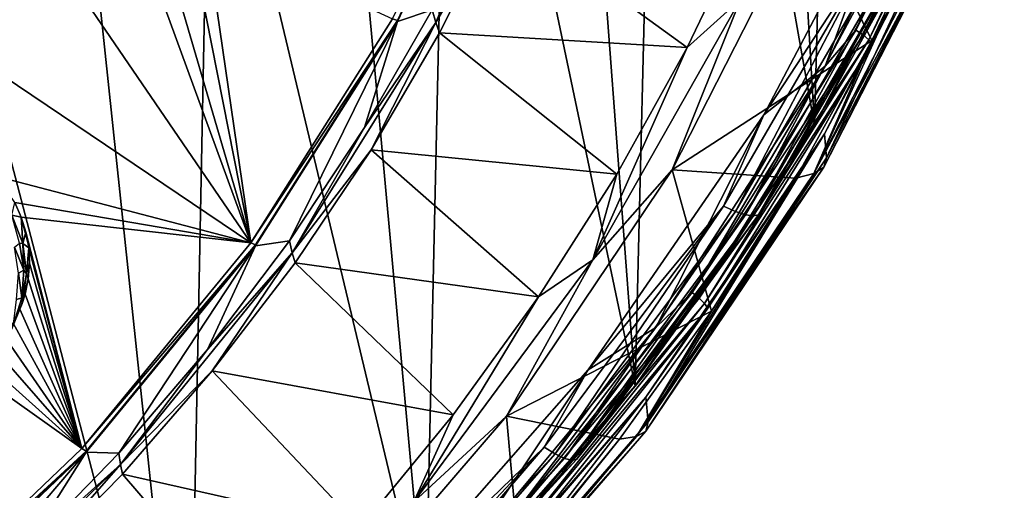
# Model space of a CAD drawing. Header units: metres. Extents: x -24 to 24, y -256 to 25.
# Tile 61 of 256: x 13.99 to 22.41, y -247.2 to -243.18. Entities that reach past the tile are written whole.
import ezdxf

# ---------------------------------------------------------------- set-up
doc = ezdxf.new("R2010")
doc.units = ezdxf.units.M
doc.layers.add('solid_DOMO_KURZ_SW0002', color=7, linetype='CONTINUOUS')

msp = doc.modelspace()

# ---------------------------------------------------------------- linework, layer by layer
at = {"layer": 'solid_DOMO_KURZ_SW0002'}
for points in [[(21.040909, -234.493408, 174.870972), (20.299597, -235.637634, 175.245499), (20.788355, -244.084274, 144.032852)], [(21.040909, -234.493408, 174.870972), (20.788355, -244.084274, 144.032852), (22.041159, -241.7052, 143.28273)], [(20.299597, -235.637634, 175.245499), (19.489481, -236.738586, 175.607086), (20.788355, -244.084274, 144.032852)], [(19.489481, -236.738586, 175.607086), (18.613226, -237.792648, 175.954407), (19.254427, -246.308563, 144.734161)], [(19.489481, -236.738586, 175.607086), (19.254427, -246.308563, 144.734161), (20.788355, -244.084274, 144.032852)], [(18.613226, -237.792648, 175.954407), (17.673832, -238.796249, 176.286133), (19.254427, -246.308563, 144.734161)], [(17.673832, -238.796249, 176.286133), (16.674494, -239.746002, 176.600998), (17.460114, -248.347977, 145.377182)], [(17.673832, -238.796249, 176.286133), (17.460114, -248.347977, 145.377182), (19.254427, -246.308563, 144.734161)], [(16.674494, -239.746002, 176.600998), (15.618555, -240.638748, 176.897766), (17.460114, -248.347977, 145.377182)], [(15.618555, -240.638748, 176.897766), (14.509691, -241.47142, 177.175293), (15.429683, -250.174927, 145.953217)], [(15.618555, -240.638748, 176.897766), (15.429683, -250.174927, 145.953217), (17.460114, -248.347977, 145.377182)], [(21.142382, -243.269363, 143.243469), (22.262642, -240.888611, 142.492813), (22.050592, -241.200684, 142.603958)], [(22.32785, -240.923004, 142.466446), (22.262642, -240.888611, 142.492813), (21.142382, -243.269363, 143.243469)], [(21.204308, -243.31073, 143.219299), (22.32785, -240.923004, 142.466446), (21.142382, -243.269363, 143.243469)], [(22.379602, -240.958466, 142.419601), (22.32785, -240.923004, 142.466446), (21.204308, -243.31073, 143.219299)], [(21.253456, -243.35173, 143.174194), (22.379602, -240.958466, 142.419601), (21.204308, -243.31073, 143.219299)], [(21.253456, -243.35173, 143.174194), (22.412823, -240.991531, 142.356888), (22.379602, -240.958466, 142.419601)], [(21.253456, -243.35173, 143.174194), (21.285006, -243.388336, 143.112595), (22.412823, -240.991531, 142.356888)], [(22.412823, -240.991531, 142.356888), (21.285006, -243.388336, 143.112595), (22.116184, -241.751083, 142.515381)], [(17.17786, -243.174179, 136.987457), (18.186058, -241.14566, 136.375977), (17.222092, -243.18837, 137.020035)], [(17.222092, -243.18837, 137.020035), (18.186058, -241.14566, 136.375977), (18.186003, -241.153656, 136.35112)], [(18.518457, -241.11113, 136.348938), (17.549877, -243.205551, 137.009308), (18.030308, -242.061722, 136.636749)], [(18.104097, -242.262299, 136.746918), (17.549877, -243.205551, 137.009308), (18.518457, -241.11113, 136.348938)], [(15.965928, -245.086197, 137.590317), (12.349112, -242.649536, 137.017075), (13.286544, -241.170624, 136.550781)], [(14.930794, -242.257843, 136.764328), (15.965928, -245.086197, 137.590317), (13.286544, -241.170624, 136.550781)], [(17.51767, -243.097214, 136.963242), (17.221996, -243.196396, 136.995193), (18.186003, -241.153656, 136.35112)], [(17.222092, -243.18837, 137.020035), (18.186003, -241.153656, 136.35112), (17.221996, -243.196396, 136.995193)], [(22.050592, -241.200684, 142.603958), (21.581947, -241.665634, 142.750565), (20.881525, -243.577759, 143.353455)], [(21.142382, -243.269363, 143.243469), (22.050592, -241.200684, 142.603958), (20.881525, -243.577759, 143.353455)], [(14.509691, -241.47142, 177.175293), (13.351656, -242.241241, 177.432495), (15.429683, -250.174927, 145.953217)], [(21.292643, -242.561005, 143.050537), (20.35515, -243.995239, 143.485092), (21.581947, -241.665634, 142.750565)], [(20.881525, -243.577759, 143.353455), (21.581947, -241.665634, 142.750565), (20.35515, -243.995239, 143.485092)], [(21.611082, -242.601791, 143.431152), (22.041159, -241.7052, 143.28273), (20.788355, -244.084274, 144.032852)], [(22.116184, -241.751083, 142.515381), (20.874649, -244.156387, 143.273758), (20.891954, -244.360123, 142.526001)], [(21.285006, -243.388336, 143.112595), (20.874649, -244.156387, 143.273758), (22.116184, -241.751083, 142.515381)], [(22.116184, -241.751083, 142.515381), (20.891954, -244.360123, 142.526001), (22.131306, -241.949661, 141.765991)], [(22.131306, -241.949661, 141.765991), (20.870056, -244.441483, 142.164856), (22.106619, -242.032089, 141.405151)], [(22.131306, -241.949661, 141.765991), (20.891954, -244.360123, 142.526001), (20.870056, -244.441483, 142.164856)], [(17.549877, -243.205551, 137.009308), (17.51767, -243.097214, 136.963242), (18.030308, -242.061722, 136.636749)], [(22.106619, -242.032089, 141.405151), (20.784185, -244.495697, 141.807159), (22.015072, -242.095627, 141.050415)], [(22.106619, -242.032089, 141.405151), (20.870056, -244.441483, 142.164856), (20.784185, -244.495697, 141.807159)], [(20.718269, -242.21373, 138.745209), (21.853886, -242.151581, 140.719879), (21.278238, -243.360199, 141.100952)], [(22.015072, -242.095627, 141.050415), (20.784185, -244.495697, 141.807159), (21.853886, -242.151581, 140.719879)], [(20.784185, -244.495697, 141.807159), (21.278238, -243.360199, 141.100952), (21.853886, -242.151581, 140.719879)], [(13.351656, -242.241241, 177.432495), (13.190593, -251.764709, 146.454483), (15.429683, -250.174927, 145.953217)], [(19.570333, -244.462524, 139.454254), (20.718269, -242.21373, 138.745209), (21.278238, -243.360199, 141.100952)], [(20.155226, -243.004623, 138.724121), (20.718269, -242.21373, 138.745209), (19.570333, -244.462524, 139.454254)], [(15.171861, -242.372711, 136.788239), (15.965928, -245.086197, 137.590317), (14.930794, -242.257843, 136.764328)], [(18.104097, -242.262299, 136.746918), (17.581923, -243.293823, 137.072159), (17.549877, -243.205551, 137.009308)], [(18.104097, -242.262299, 136.746918), (19.700407, -243.417908, 138.626266), (17.581923, -243.293823, 137.072159)], [(18.104097, -242.262299, 136.746918), (20.236298, -242.303345, 138.274841), (19.700407, -243.417908, 138.626266)], [(19.700407, -243.417908, 138.626266), (20.236298, -242.303345, 138.274841), (20.155226, -243.004623, 138.724121)], [(15.171861, -242.372711, 136.788239), (15.442065, -242.432083, 136.795959), (15.965928, -245.086197, 137.590317)], [(15.442065, -242.432083, 136.795959), (15.581679, -242.438004, 136.793076), (15.965928, -245.086197, 137.590317)], [(15.581679, -242.438004, 136.793076), (17.17786, -243.174179, 136.987457), (15.965928, -245.086197, 137.590317)], [(21.292643, -242.561005, 143.050537), (20.010675, -244.773193, 143.748032), (20.35515, -243.995239, 143.485092)], [(20.112406, -244.819275, 143.814453), (20.010675, -244.773193, 143.748032), (21.292643, -242.561005, 143.050537)], [(20.112406, -244.819275, 143.814453), (21.292643, -242.561005, 143.050537), (21.40089, -242.59584, 143.113403)], [(13.793862, -244.521774, 137.463257), (12.349112, -242.649536, 137.017075), (15.965928, -245.086197, 137.590317)], [(20.112406, -244.819275, 143.814453), (21.40089, -242.59584, 143.113403), (20.199907, -244.848022, 143.906097)], [(21.40089, -242.59584, 143.113403), (21.493998, -242.614914, 143.201996), (20.199907, -244.848022, 143.906097)], [(20.199907, -244.848022, 143.906097), (21.493998, -242.614914, 143.201996), (20.267269, -244.857498, 144.0168)], [(21.493998, -242.614914, 143.201996), (21.565674, -242.616943, 143.310364), (20.267269, -244.857498, 144.0168)], [(20.267269, -244.857498, 144.0168), (21.565674, -242.616943, 143.310364), (20.309942, -244.847061, 144.139084)], [(20.309942, -244.847061, 144.139084), (21.611082, -242.601791, 143.431152), (20.788355, -244.084274, 144.032852)], [(21.565674, -242.616943, 143.310364), (21.611082, -242.601791, 143.431152), (20.309942, -244.847061, 144.139084)], [(20.155226, -243.004623, 138.724121), (19.570333, -244.462524, 139.454254), (18.893559, -245.232727, 139.426651)], [(19.700407, -243.417908, 138.626266), (20.155226, -243.004623, 138.724121), (18.893559, -245.232727, 139.426651)], [(17.51767, -243.097214, 136.963242), (16.939722, -244.100937, 137.279709), (17.221996, -243.196396, 136.995193)], [(17.549877, -243.205551, 137.009308), (16.939722, -244.100937, 137.279709), (17.51767, -243.097214, 136.963242)], [(17.17786, -243.174179, 136.987457), (17.222092, -243.18837, 137.020035), (15.965928, -245.086197, 137.590317)], [(15.965928, -245.086197, 137.590317), (17.222092, -243.18837, 137.020035), (16.007015, -245.105316, 137.624435)], [(16.298624, -245.069168, 137.584991), (16.006866, -245.113358, 137.599609), (17.221996, -243.196396, 136.995193)], [(16.007015, -245.105316, 137.624435), (17.221996, -243.196396, 136.995193), (16.006866, -245.113358, 137.599609)], [(16.007015, -245.105316, 137.624435), (17.222092, -243.18837, 137.020035), (17.221996, -243.196396, 136.995193)], [(16.939722, -244.100937, 137.279709), (16.298624, -245.069168, 137.584991), (17.221996, -243.196396, 136.995193)], [(17.549877, -243.205551, 137.009308), (16.322023, -245.172424, 137.629456), (16.939722, -244.100937, 137.279709)], [(16.995205, -244.293289, 137.387299), (16.322023, -245.172424, 137.629456), (17.549877, -243.205551, 137.009308)], [(17.581923, -243.293823, 137.072159), (16.995205, -244.293289, 137.387299), (17.549877, -243.205551, 137.009308)], [(17.581923, -243.293823, 137.072159), (19.097094, -244.500687, 138.967651), (16.995205, -244.293289, 137.387299)], [(17.581923, -243.293823, 137.072159), (19.700407, -243.417908, 138.626266), (19.097094, -244.500687, 138.967651)], [(19.743322, -245.511932, 143.950546), (21.142382, -243.269363, 143.243469), (20.881525, -243.577759, 143.353455)], [(21.204308, -243.31073, 143.219299), (21.142382, -243.269363, 143.243469), (19.743322, -245.511932, 143.950546)], [(19.801151, -245.55986, 143.928452), (21.204308, -243.31073, 143.219299), (19.743322, -245.511932, 143.950546)], [(21.253456, -243.35173, 143.174194), (21.204308, -243.31073, 143.219299), (19.801151, -245.55986, 143.928452)], [(19.097094, -244.500687, 138.967651), (19.700407, -243.417908, 138.626266), (18.893559, -245.232727, 139.426651)], [(19.570333, -244.462524, 139.454254), (21.278238, -243.360199, 141.100952), (20.629181, -244.534485, 141.471207)], [(19.847046, -245.606079, 143.884995), (21.253456, -243.35173, 143.174194), (19.801151, -245.55986, 143.928452)], [(19.847046, -245.606079, 143.884995), (21.285006, -243.388336, 143.112595), (21.253456, -243.35173, 143.174194)], [(19.847046, -245.606079, 143.884995), (19.876509, -245.646042, 143.824448), (21.285006, -243.388336, 143.112595)], [(21.285006, -243.388336, 143.112595), (19.876509, -245.646042, 143.824448), (20.874649, -244.156387, 143.273758)], [(20.784185, -244.495697, 141.807159), (20.629181, -244.534485, 141.471207), (21.278238, -243.360199, 141.100952)], [(20.881525, -243.577759, 143.353455), (20.35515, -243.995239, 143.485092), (19.4319, -245.80983, 144.05722)], [(19.743322, -245.511932, 143.950546), (20.881525, -243.577759, 143.353455), (19.4319, -245.80983, 144.05722)], [(20.010675, -244.773193, 143.748032), (18.853088, -246.173233, 144.171799), (20.35515, -243.995239, 143.485092)], [(19.4319, -245.80983, 144.05722), (20.35515, -243.995239, 143.485092), (18.853088, -246.173233, 144.171799)], [(20.309942, -244.847061, 144.139084), (20.788355, -244.084274, 144.032852), (19.254427, -246.308563, 144.734161)], [(16.322023, -245.172424, 137.629456), (16.298624, -245.069168, 137.584991), (16.939722, -244.100937, 137.279709)], [(20.874649, -244.156387, 143.273758), (19.346741, -246.406754, 143.983307), (19.365194, -246.615616, 143.237152)], [(19.876509, -245.646042, 143.824448), (19.346741, -246.406754, 143.983307), (20.874649, -244.156387, 143.273758)], [(20.874649, -244.156387, 143.273758), (19.365194, -246.615616, 143.237152), (20.891954, -244.360123, 142.526001)], [(16.995205, -244.293289, 137.387299), (16.346098, -245.257034, 137.691162), (16.322023, -245.172424, 137.629456)], [(16.995205, -244.293289, 137.387299), (18.428427, -245.547974, 139.297867), (16.346098, -245.257034, 137.691162)], [(16.995205, -244.293289, 137.387299), (19.097094, -244.500687, 138.967651), (18.428427, -245.547974, 139.297867)], [(20.891954, -244.360123, 142.526001), (19.34602, -246.696106, 142.875748), (20.870056, -244.441483, 142.164856)], [(20.891954, -244.360123, 142.526001), (19.365194, -246.615616, 143.237152), (19.34602, -246.696106, 142.875748)], [(18.155178, -246.568237, 140.118179), (19.570333, -244.462524, 139.454254), (19.908955, -245.670395, 141.829361)], [(18.893559, -245.232727, 139.426651), (19.570333, -244.462524, 139.454254), (18.155178, -246.568237, 140.118179)], [(18.428427, -245.547974, 139.297867), (19.097094, -244.500687, 138.967651), (18.893559, -245.232727, 139.426651)], [(20.870056, -244.441483, 142.164856), (19.266861, -246.741653, 142.51532), (20.784185, -244.495697, 141.807159)], [(20.870056, -244.441483, 142.164856), (19.34602, -246.696106, 142.875748), (19.266861, -246.741653, 142.51532)], [(20.784185, -244.495697, 141.807159), (19.266861, -246.741653, 142.51532), (20.629181, -244.534485, 141.471207)], [(19.570333, -244.462524, 139.454254), (20.629181, -244.534485, 141.471207), (19.908955, -245.670395, 141.829361)], [(13.948027, -244.744232, 137.522827), (13.793862, -244.521774, 137.463257), (15.965928, -245.086197, 137.590317)], [(19.266861, -246.741653, 142.51532), (19.908955, -245.670395, 141.829361), (20.629181, -244.534485, 141.471207)], [(13.923856, -244.851425, 137.226746), (13.948027, -244.744232, 137.522827), (14.003677, -244.867798, 137.557266)], [(14.003677, -244.867798, 137.557266), (13.948027, -244.744232, 137.522827), (15.965928, -245.086197, 137.590317)], [(14.01715, -245.09404, 137.303238), (13.923856, -244.851425, 137.226746), (14.003677, -244.867798, 137.557266)], [(13.987649, -245.089264, 137.211319), (13.923856, -244.851425, 137.226746), (14.01715, -245.09404, 137.303238)], [(20.010675, -244.773193, 143.748032), (18.477064, -246.834579, 144.397995), (18.853088, -246.173233, 144.171799)], [(18.570997, -246.891144, 144.467712), (18.477064, -246.834579, 144.397995), (20.010675, -244.773193, 143.748032)], [(18.570997, -246.891144, 144.467712), (20.010675, -244.773193, 143.748032), (20.112406, -244.819275, 143.814453)], [(18.570997, -246.891144, 144.467712), (20.112406, -244.819275, 143.814453), (18.651791, -246.928909, 144.562195)], [(20.112406, -244.819275, 143.814453), (20.199907, -244.848022, 143.906097), (18.651791, -246.928909, 144.562195)], [(18.651791, -246.928909, 144.562195), (20.199907, -244.848022, 143.906097), (18.713991, -246.945313, 144.675095)], [(20.199907, -244.848022, 143.906097), (20.267269, -244.857498, 144.0168), (18.713991, -246.945313, 144.675095)], [(18.753395, -246.93927, 144.798752), (20.309942, -244.847061, 144.139084), (19.254427, -246.308563, 144.734161)], [(20.267269, -244.857498, 144.0168), (20.309942, -244.847061, 144.139084), (18.753395, -246.93927, 144.798752)], [(14.003677, -244.867798, 137.557266), (15.965928, -245.086197, 137.590317), (14.521157, -246.844971, 138.144852)], [(14.043395, -244.996567, 137.593918), (14.003677, -244.867798, 137.557266), (14.521157, -246.844971, 138.144852)], [(14.01715, -245.09404, 137.303238), (14.003677, -244.867798, 137.557266), (14.043395, -244.996567, 137.593918)], [(18.713991, -246.945313, 144.675095), (20.267269, -244.857498, 144.0168), (18.753395, -246.93927, 144.798752)], [(14.01715, -245.09404, 137.303238), (14.043395, -244.996567, 137.593918), (14.066658, -245.128815, 137.632217)], [(14.066658, -245.128815, 137.632217), (14.043395, -244.996567, 137.593918), (14.521157, -246.844971, 138.144852)], [(13.944157, -245.123535, 137.141922), (13.987649, -245.089264, 137.211319), (14.0253, -245.322128, 137.284744)], [(14.0253, -245.322128, 137.284744), (13.987649, -245.089264, 137.211319), (14.01715, -245.09404, 137.303238)], [(14.046854, -245.350891, 137.384232), (14.01715, -245.09404, 137.303238), (14.066658, -245.128815, 137.632217)], [(14.0253, -245.322128, 137.284744), (14.01715, -245.09404, 137.303238), (14.046854, -245.350891, 137.384232)], [(15.965928, -245.086197, 137.590317), (16.007015, -245.105316, 137.624435), (14.521157, -246.844971, 138.144852)], [(14.521157, -246.844971, 138.144852), (16.007015, -245.105316, 137.624435), (14.558495, -246.868622, 138.18042)], [(14.558495, -246.868622, 138.18042), (16.007015, -245.105316, 137.624435), (16.006866, -245.113358, 137.599609)], [(16.298624, -245.069168, 137.584991), (15.596763, -245.99826, 137.87793), (16.006866, -245.113358, 137.599609)], [(16.322023, -245.172424, 137.629456), (15.596763, -245.99826, 137.87793), (16.298624, -245.069168, 137.584991)], [(13.98027, -245.346893, 137.212341), (13.944157, -245.123535, 137.141922), (14.0253, -245.322128, 137.284744)], [(14.046854, -245.350891, 137.384232), (14.066658, -245.128815, 137.632217), (14.073125, -245.262604, 137.671524)], [(14.073125, -245.262604, 137.671524), (14.066658, -245.128815, 137.632217), (14.521157, -246.844971, 138.144852)], [(14.836756, -246.884781, 138.157455), (14.558289, -246.876694, 138.155579), (16.006866, -245.113358, 137.599609)], [(14.558495, -246.868622, 138.18042), (16.006866, -245.113358, 137.599609), (14.558289, -246.876694, 138.155579)], [(15.596763, -245.99826, 137.87793), (14.836756, -246.884781, 138.157455), (16.006866, -245.113358, 137.599609)], [(16.322023, -245.172424, 137.629456), (14.853033, -246.982681, 138.200226), (15.596763, -245.99826, 137.87793)], [(15.636984, -246.181534, 137.982651), (14.853033, -246.982681, 138.200226), (16.322023, -245.172424, 137.629456)], [(16.346098, -245.257034, 137.691162), (15.636984, -246.181534, 137.982651), (16.322023, -245.172424, 137.629456)], [(14.046854, -245.350891, 137.384232), (14.073125, -245.262604, 137.671524), (14.062706, -245.395981, 137.711227)], [(14.062706, -245.395981, 137.711227), (14.073125, -245.262604, 137.671524), (14.521157, -246.844971, 138.144852)], [(16.346098, -245.257034, 137.691162), (17.69669, -246.556168, 139.615753), (15.636984, -246.181534, 137.982651)], [(16.346098, -245.257034, 137.691162), (18.428427, -245.547974, 139.297867), (17.69669, -246.556168, 139.615753)], [(18.893559, -245.232727, 139.426651), (18.155178, -246.568237, 140.118179), (17.362343, -247.301453, 140.078949)], [(18.428427, -245.547974, 139.297867), (18.893559, -245.232727, 139.426651), (17.362343, -247.301453, 140.078949)], [(13.963366, -245.572296, 137.283417), (13.98027, -245.346893, 137.212341), (14.007675, -245.557144, 137.358841)], [(13.98027, -245.346893, 137.212341), (14.0253, -245.322128, 137.284744), (14.007675, -245.557144, 137.358841)], [(14.007675, -245.557144, 137.358841), (14.0253, -245.322128, 137.284744), (14.046854, -245.350891, 137.384232)], [(14.007675, -245.557144, 137.358841), (14.046854, -245.350891, 137.384232), (14.011241, -245.607071, 137.464996)], [(14.011241, -245.607071, 137.464996), (14.046854, -245.350891, 137.384232), (14.062706, -245.395981, 137.711227)], [(14.011241, -245.607071, 137.464996), (14.062706, -245.395981, 137.711227), (14.035562, -245.527023, 137.750687)], [(14.035562, -245.527023, 137.750687), (14.062706, -245.395981, 137.711227), (14.521157, -246.844971, 138.144852)], [(13.992096, -245.653809, 137.789261), (14.035562, -245.527023, 137.750687), (14.521157, -246.844971, 138.144852)], [(14.011241, -245.607071, 137.464996), (14.035562, -245.527023, 137.750687), (13.992096, -245.653809, 137.789261)], [(18.083914, -247.586746, 144.604736), (19.743322, -245.511932, 143.950546), (19.4319, -245.80983, 144.05722)], [(19.801151, -245.55986, 143.928452), (19.743322, -245.511932, 143.950546), (18.083914, -247.586746, 144.604736)], [(13.912381, -245.847672, 137.540863), (14.011241, -245.607071, 137.464996), (13.992096, -245.653809, 137.789261)], [(13.935659, -245.782532, 137.429901), (14.011241, -245.607071, 137.464996), (13.912381, -245.847672, 137.540863)], [(13.935659, -245.782532, 137.429901), (14.007675, -245.557144, 137.358841), (14.011241, -245.607071, 137.464996)], [(13.963366, -245.572296, 137.283417), (14.007675, -245.557144, 137.358841), (13.935659, -245.782532, 137.429901)], [(17.69669, -246.556168, 139.615753), (18.428427, -245.547974, 139.297867), (17.362343, -247.301453, 140.078949)], [(18.136881, -247.640762, 144.584549), (19.801151, -245.55986, 143.928452), (18.083914, -247.586746, 144.604736)], [(19.847046, -245.606079, 143.884995), (19.801151, -245.55986, 143.928452), (18.136881, -247.640762, 144.584549)], [(18.178921, -247.691788, 144.542618), (19.847046, -245.606079, 143.884995), (18.136881, -247.640762, 144.584549)], [(18.178921, -247.691788, 144.542618), (19.876509, -245.646042, 143.824448), (19.847046, -245.606079, 143.884995)], [(13.912381, -245.847672, 137.540863), (13.992096, -245.653809, 137.789261), (13.932942, -245.774536, 137.82637)], [(13.932942, -245.774536, 137.82637), (13.992096, -245.653809, 137.789261), (14.521157, -246.844971, 138.144852)], [(18.155178, -246.568237, 140.118179), (19.908955, -245.670395, 141.829361), (19.120043, -246.764023, 142.174179)], [(18.178921, -247.691788, 144.542618), (18.205906, -247.734848, 144.483047), (19.876509, -245.646042, 143.824448)], [(19.876509, -245.646042, 143.824448), (18.205906, -247.734848, 144.483047), (19.346741, -246.406754, 143.983307)], [(19.266861, -246.741653, 142.51532), (19.120043, -246.764023, 142.174179), (19.908955, -245.670395, 141.829361)], [(13.858964, -245.887436, 137.861435), (13.932942, -245.774536, 137.82637), (14.521157, -246.844971, 138.144852)], [(19.4319, -245.80983, 144.05722), (18.853088, -246.173233, 144.171799), (17.721153, -247.866943, 144.705826)], [(18.083914, -247.586746, 144.604736), (19.4319, -245.80983, 144.05722), (17.721153, -247.866943, 144.705826)], [(13.771252, -245.99086, 137.893921), (13.858964, -245.887436, 137.861435), (14.521157, -246.844971, 138.144852)], [(13.671092, -246.083282, 137.92337), (13.771252, -245.99086, 137.893921), (14.521157, -246.844971, 138.144852)], [(14.853033, -246.982681, 138.200226), (14.836756, -246.884781, 138.157455), (15.596763, -245.99826, 137.87793)], [(13.559938, -246.163376, 137.949341), (13.671092, -246.083282, 137.92337), (14.521157, -246.844971, 138.144852)], [(13.559938, -246.163376, 137.949341), (14.521157, -246.844971, 138.144852), (12.864665, -248.424805, 138.642975)], [(15.636984, -246.181534, 137.982651), (14.870467, -247.06337, 138.260696), (14.853033, -246.982681, 138.200226)], [(15.636984, -246.181534, 137.982651), (16.90439, -247.52182, 139.920212), (14.870467, -247.06337, 138.260696)], [(15.636984, -246.181534, 137.982651), (17.69669, -246.556168, 139.615753), (16.90439, -247.52182, 139.920212)], [(18.477064, -246.834579, 144.397995), (17.096043, -248.170181, 144.801437), (18.853088, -246.173233, 144.171799)], [(17.721153, -247.866943, 144.705826), (18.853088, -246.173233, 144.171799), (17.096043, -248.170181, 144.801437)], [(18.753395, -246.93927, 144.798752), (19.254427, -246.308563, 144.734161), (17.460114, -248.347977, 145.377182)], [(19.346741, -246.406754, 143.983307), (17.553415, -248.471283, 144.634247), (17.572029, -248.685104, 143.889664)], [(18.205906, -247.734848, 144.483047), (17.553415, -248.471283, 144.634247), (19.346741, -246.406754, 143.983307)], [(19.346741, -246.406754, 143.983307), (17.572029, -248.685104, 143.889664), (19.365194, -246.615616, 143.237152)], [(16.492126, -248.502151, 140.727951), (18.155178, -246.568237, 140.118179), (18.265169, -247.8116, 142.504471)], [(17.362343, -247.301453, 140.078949), (18.155178, -246.568237, 140.118179), (16.492126, -248.502151, 140.727951)], [(16.90439, -247.52182, 139.920212), (17.69669, -246.556168, 139.615753), (17.362343, -247.301453, 140.078949)], [(19.365194, -246.615616, 143.237152), (17.555504, -248.764908, 143.528076), (19.34602, -246.696106, 142.875748)], [(19.365194, -246.615616, 143.237152), (17.572029, -248.685104, 143.889664), (17.555504, -248.764908, 143.528076)], [(18.155178, -246.568237, 140.118179), (19.120043, -246.764023, 142.174179), (18.265169, -247.8116, 142.504471)], [(19.34602, -246.696106, 142.875748), (17.484011, -248.802536, 143.165131), (19.266861, -246.741653, 142.51532)], [(19.34602, -246.696106, 142.875748), (17.555504, -248.764908, 143.528076), (17.484011, -248.802536, 143.165131)], [(19.266861, -246.741653, 142.51532), (17.484011, -248.802536, 143.165131), (19.120043, -246.764023, 142.174179)], [(17.484011, -248.802536, 143.165131), (18.265169, -247.8116, 142.504471), (19.120043, -246.764023, 142.174179)], [(14.521157, -246.844971, 138.144852), (14.558495, -246.868622, 138.18042), (12.864665, -248.424805, 138.642975)], [(12.864665, -248.424805, 138.642975), (14.558495, -246.868622, 138.18042), (12.897704, -248.452545, 138.679825)], [(12.897704, -248.452545, 138.679825), (14.558495, -246.868622, 138.18042), (14.558289, -246.876694, 138.155579)], [(18.477064, -246.834579, 144.397995), (16.71109, -248.719238, 144.992218), (17.096043, -248.170181, 144.801437)], [(16.796047, -248.785385, 145.064957), (16.71109, -248.719238, 144.992218), (18.477064, -246.834579, 144.397995)], [(16.796047, -248.785385, 145.064957), (18.477064, -246.834579, 144.397995), (18.570997, -246.891144, 144.467712)], [(13.153843, -248.517014, 138.672089), (12.897433, -248.460617, 138.654999), (14.558289, -246.876694, 138.155579)], [(12.897704, -248.452545, 138.679825), (14.558289, -246.876694, 138.155579), (12.897433, -248.460617, 138.654999)], [(14.021436, -247.725403, 138.422501), (13.153843, -248.517014, 138.672089), (14.558289, -246.876694, 138.155579)], [(14.836756, -246.884781, 138.157455), (14.021436, -247.725403, 138.422501), (14.558289, -246.876694, 138.155579)], [(14.853033, -246.982681, 138.200226), (14.021436, -247.725403, 138.422501), (14.836756, -246.884781, 138.157455)], [(16.796047, -248.785385, 145.064957), (18.570997, -246.891144, 144.467712), (16.86912, -248.83139, 145.162048)], [(18.570997, -246.891144, 144.467712), (18.651791, -246.928909, 144.562195), (16.86912, -248.83139, 145.162048)], [(16.86912, -248.83139, 145.162048), (18.651791, -246.928909, 144.562195), (16.925373, -248.854156, 145.276947)], [(18.651791, -246.928909, 144.562195), (18.713991, -246.945313, 144.675095), (16.925373, -248.854156, 145.276947)], [(16.925373, -248.854156, 145.276947), (18.713991, -246.945313, 144.675095), (16.96101, -248.852127, 145.401871)], [(16.96101, -248.852127, 145.401871), (18.753395, -246.93927, 144.798752), (17.460114, -248.347977, 145.377182)], [(18.713991, -246.945313, 144.675095), (18.753395, -246.93927, 144.798752), (16.96101, -248.852127, 145.401871)], [(14.853033, -246.982681, 138.200226), (13.16461, -248.609619, 138.713196), (14.021436, -247.725403, 138.422501)], [(14.049361, -247.899307, 138.524261), (13.16461, -248.609619, 138.713196), (14.853033, -246.982681, 138.200226)], [(14.870467, -247.06337, 138.260696), (14.049361, -247.899307, 138.524261), (14.853033, -246.982681, 138.200226)], [(14.870467, -247.06337, 138.260696), (16.054239, -248.44165, 140.210236), (14.049361, -247.899307, 138.524261)], [(14.870467, -247.06337, 138.260696), (16.90439, -247.52182, 139.920212), (16.054239, -248.44165, 140.210236)]]:
    msp.add_3dface(points, dxfattribs=at)

doc.saveas('drawing.dxf')
